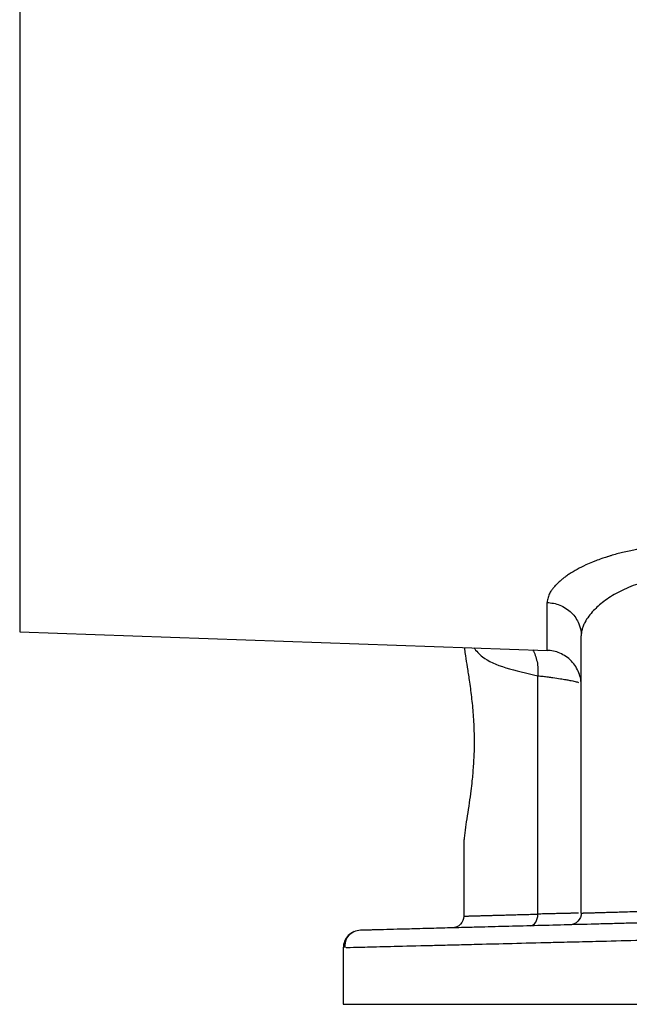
# Model space of a CAD drawing. Header units: inches. Extents: x 0.3 to 34.1, y 0.2 to 21.7.
# Tile 13 of 25: x 18.2 to 21, y 4.9 to 9.4. Entities that reach past the tile are written whole.
import ezdxf

# ---------------------------------------------------------------- set-up
doc = ezdxf.new("R2010")
doc.units = ezdxf.units.IN
doc.header["$MEASUREMENT"] = 0

msp = doc.modelspace()

# ---------------------------------------------------------------- linework, layer by layer
at = {"color": 8, "linetype": 'Continuous', "lineweight": 25}
msp.add_line((18.2427, 14.4951), (18.2427, 6.6115), dxfattribs=at)
at = {"color": 7, "linetype": 'Continuous', "lineweight": 25}
for p, q in [((20.6371, 6.5279), (20.6371, 6.745)), ((18.2427, 6.6115), (20.6371, 6.5279)), ((20.7915, 5.3349), (20.7915, 6.5937)), ((20.5943, 5.3302), (20.5943, 6.4128)), ((20.2582, 5.6435), (20.2582, 5.3209)), ((20.258, 5.593), (20.2582, 5.5932)), ((19.7115, 5.1767), (19.7115, 4.9205))]:
    msp.add_line(p, q, dxfattribs=at)
for points, knots in [([(21.2689, 7.0036), (21.2638, 7.0037), (21.2529, 7.0038), (21.2355, 7.0037), (21.2156, 7.0032), (21.1946, 7.0024), (21.1747, 7.0013), (21.1568, 7), (21.1393, 6.9985), (21.1091, 6.9954), (21.0765, 6.9911), (21.0421, 6.9854), (21.0147, 6.9802), (20.9869, 6.9742), (20.959, 6.9673), (20.9369, 6.9612), (20.9208, 6.9563), (20.9121, 6.9536), (20.9005, 6.9498), (20.8824, 6.9437), (20.8612, 6.9359), (20.837, 6.9264), (20.8078, 6.9137), (20.772, 6.8958), (20.7425, 6.8782), (20.7242, 6.8655), (20.7143, 6.8581), (20.7079, 6.8532), (20.7017, 6.848), (20.6929, 6.8407), (20.6832, 6.8317), (20.6722, 6.8204), (20.6625, 6.8089), (20.6544, 6.7973), (20.6484, 6.7871), (20.644, 6.7777), (20.6403, 6.7677), (20.6377, 6.7566), (20.6373, 6.749), (20.6371, 6.745)], [0, 0, 0, 0, 0.014823, 0.031678, 0.050879, 0.072901, 0.093518, 0.109545, 0.126326, 0.146003, 0.200517, 0.226387, 0.25484, 0.288326, 0.318101, 0.349719, 0.365498, 0.376128, 0.381256, 0.408426, 0.4441, 0.464211, 0.506699, 0.569067, 0.63121, 0.662198, 0.677535, 0.693126, 0.703986, 0.720652, 0.754818, 0.779866, 0.816318, 0.851853, 0.877656, 0.903144, 0.932055, 0.964367, 1, 1, 1, 1]), ([(21.2717, 6.8634), (21.2669, 6.8635), (21.2575, 6.8635), (21.2433, 6.8633), (21.2291, 6.8628), (21.215, 6.862), (21.2008, 6.8609), (21.1868, 6.8595), (21.1615, 6.8565), (21.1251, 6.8504), (21.0798, 6.8395), (21.0364, 6.8257), (20.9824, 6.8041), (20.9224, 6.7719), (20.876, 6.7369), (20.8452, 6.7069), (20.8243, 6.6823), (20.8092, 6.6584), (20.7999, 6.6378), (20.7948, 6.6218), (20.792, 6.6072), (20.7917, 6.598), (20.7915, 6.5937)], [0, 0, 0, 0, 0.017274, 0.03459, 0.051957, 0.069381, 0.08687, 0.104429, 0.122067, 0.182284, 0.24473, 0.305065, 0.36888, 0.494197, 0.620531, 0.675241, 0.747306, 0.825901, 0.873912, 0.919552, 0.96158, 1, 1, 1, 1]), ([(20.6371, 6.745), (20.6556, 6.7444), (20.6754, 6.7406), (20.7135, 6.7252), (20.7316, 6.7135), (20.7616, 6.6842), (20.7732, 6.6666), (20.7882, 6.6301), (20.7915, 6.6112), (20.7915, 6.5937)], [0, 0, 0, 0, 0.25, 0.25, 0.5, 0.5, 0.75, 0.75, 1, 1, 1, 1]), ([(20.2612, 6.541), (20.2615, 6.5379), (20.2626, 6.5263), (20.2667, 6.4973), (20.2738, 6.4521), (20.2835, 6.3896), (20.2933, 6.3177), (20.3, 6.2495), (20.3035, 6.1931), (20.3047, 6.16), (20.3052, 6.1385), (20.3053, 6.1297), (20.3052, 6.1219), (20.3053, 6.1047), (20.3052, 6.077), (20.3038, 6.0397), (20.3015, 6.0037), (20.2988, 5.9684), (20.2952, 5.9304), (20.2899, 5.8854), (20.2795, 5.8103), (20.2671, 5.7357), (20.2604, 5.6829), (20.2584, 5.6576), (20.2582, 5.648), (20.2582, 5.6435)], [0, 0, 0, 0, 0.0153203, 0.0571491, 0.1247519, 0.1922, 0.2709499, 0.3481845, 0.3884555, 0.4279888, 0.4394014, 0.4471334, 0.4520585, 0.4606596, 0.4941973, 0.5277402, 0.5628914, 0.5947823, 0.6274662, 0.6723027, 0.7292379, 0.8639557, 0.9399581, 0.9715813, 1, 1, 1, 1]), ([(20.7915, 6.368), (20.7915, 6.3865), (20.7882, 6.4065), (20.7732, 6.4451), (20.7616, 6.4637), (20.7316, 6.4947), (20.7135, 6.507), (20.6754, 6.5233), (20.6556, 6.5273), (20.6371, 6.5279)], [0, 0, 0, 0, 0.25, 0.25, 0.5, 0.5, 0.75, 0.75, 1, 1, 1, 1]), ([(20.2582, 5.3209), (20.2582, 5.3209), (20.2583, 5.3209), (20.2592, 5.3209), (20.2605, 5.321), (20.2624, 5.321), (20.2648, 5.3211), (20.2678, 5.3212), (20.2713, 5.3213), (20.2754, 5.3214), (20.28, 5.3215), (20.2851, 5.3216), (20.2908, 5.3218), (20.2971, 5.322), (20.3039, 5.3222), (20.3112, 5.3224), (20.3191, 5.3226), (20.3275, 5.3228), (20.3365, 5.3231), (20.3482, 5.3234), (20.3631, 5.3238), (20.382, 5.3243), (20.4026, 5.3249), (20.4249, 5.3255), (20.4489, 5.3262), (20.4746, 5.3269), (20.5019, 5.3276), (20.531, 5.3284), (20.5617, 5.3293), (20.5834, 5.3299), (20.5943, 5.3302)], [0, 0, 0, 0, 0.027379, 0.054805, 0.082277, 0.109797, 0.137363, 0.164976, 0.192635, 0.220342, 0.248095, 0.275895, 0.303743, 0.331636, 0.359577, 0.387565, 0.415599, 0.443681, 0.471809, 0.499985, 0.547648, 0.595831, 0.644533, 0.693755, 0.743497, 0.793758, 0.844539, 0.89584, 0.94766, 1, 1, 1, 1]), ([(20.7915, 5.3349), (20.7915, 5.3211), (20.786, 5.3075), (20.7668, 5.2878), (20.7533, 5.2819), (20.7396, 5.2816)], [0, 0, 0, 0, 0.5, 0.5, 1, 1, 1, 1]), ([(20.7915, 5.3349), (20.7916, 5.3349), (20.7917, 5.3349), (20.7925, 5.3349), (20.7939, 5.3349), (20.7958, 5.335), (20.7984, 5.3351), (20.8015, 5.3352), (20.8051, 5.3353), (20.8094, 5.3354), (20.8142, 5.3355), (20.8197, 5.3357), (20.8257, 5.3359), (20.8323, 5.3361), (20.8395, 5.3363), (20.8473, 5.3365), (20.8557, 5.3367), (20.8647, 5.337), (20.8743, 5.3373), (20.8844, 5.3376), (20.8951, 5.3379), (20.9064, 5.3382), (20.9182, 5.3385), (20.9369, 5.3391), (20.9642, 5.3399), (21.0023, 5.341), (21.0453, 5.3422), (21.0825, 5.3433), (21.1122, 5.3441), (21.1334, 5.3448), (21.1568, 5.3454), (21.1823, 5.3462), (21.2101, 5.347), (21.2401, 5.3479), (21.2609, 5.3485), (21.2717, 5.3488)], [0, 0, 0, 0, 0.021619, 0.043344, 0.065174, 0.08711, 0.109151, 0.131297, 0.153549, 0.175906, 0.198369, 0.220937, 0.24361, 0.26639, 0.289274, 0.312265, 0.33536, 0.358562, 0.381869, 0.405282, 0.4288, 0.452424, 0.476154, 0.49999, 0.560279, 0.623591, 0.689927, 0.759284, 0.786153, 0.815528, 0.84741, 0.881798, 0.918693, 0.958093, 1, 1, 1, 1]), ([(21.293, 5.296), (21.2845, 5.2958), (21.2652, 5.2953), (21.2333, 5.2945), (21.1951, 5.2935), (21.1407, 5.2921), (21.0796, 5.2905), (21.0093, 5.2886), (20.9539, 5.2872), (20.9064, 5.2859), (20.8355, 5.2841), (20.7296, 5.2813), (20.593, 5.2777), (20.4612, 5.2743), (20.3549, 5.2715), (20.2773, 5.2694), (20.2218, 5.268), (20.1718, 5.2667), (20.1261, 5.2655), (20.079, 5.2643), (20.0207, 5.2627), (19.954, 5.261), (19.8925, 5.2594), (19.8531, 5.2583), (19.8287, 5.2577), (19.8152, 5.2573), (19.8037, 5.257), (19.7963, 5.2569), (19.7919, 5.2567), (19.7898, 5.2567), (19.7895, 5.2567), (19.7894, 5.2567)], [0, 0, 0, 0, 0.010703, 0.0239884, 0.0399107, 0.0585563, 0.0922455, 0.1170913, 0.1480404, 0.163485, 0.1789203, 0.2407177, 0.3049196, 0.3691079, 0.4345679, 0.4725966, 0.5000461, 0.5328292, 0.5655276, 0.5898699, 0.6309936, 0.695603, 0.7593592, 0.8211515, 0.8520174, 0.8829486, 0.9052469, 0.9414701, 0.9618148, 0.9813495, 1, 1, 1, 1]), ([(20.2582, 5.3209), (20.2582, 5.3072), (20.2526, 5.2935), (20.2335, 5.2739), (20.22, 5.2679), (20.2062, 5.2676)], [0, 0, 0, 0, 0.5, 0.5, 1, 1, 1, 1]), ([(19.7894, 5.2567), (19.7791, 5.2564), (19.7689, 5.2541), (19.75, 5.2459), (19.7414, 5.2399), (19.727, 5.2251), (19.7213, 5.2164), (19.7135, 5.1973), (19.7115, 5.187), (19.7115, 5.1767)], [0, 0, 0, 0, 0.25, 0.25, 0.5, 0.5, 0.75, 0.75, 1, 1, 1, 1]), ([(19.7607, 5.2504), (19.7472, 5.2419), (19.7202, 5.2248), (19.7192, 5.1929), (19.7187, 5.1769)], [0, 0, 0, 0, 0.499526, 1, 1, 1, 1]), ([(19.7115, 4.9205), (19.7116, 4.9205), (19.7116, 4.9205), (19.7124, 4.9205), (19.7136, 4.9205), (19.7154, 4.9205), (19.7176, 4.9205), (19.7203, 4.9205), (19.7235, 4.9205), (19.7273, 4.9205), (19.7315, 4.9205), (19.7362, 4.9205), (19.7491, 4.9205), (19.7762, 4.9205), (19.8278, 4.9205), (19.8934, 4.9205), (19.9724, 4.9205), (20.0639, 4.9205), (20.1674, 4.9205), (20.2817, 4.9205), (20.4059, 4.9205), (20.5388, 4.9205), (20.6794, 4.9205), (20.8261, 4.9205), (20.9442, 4.9205), (21.0299, 4.9205), (21.0816, 4.9205), (21.1336, 4.9205), (21.1858, 4.9205), (21.2383, 4.9205), (21.2734, 4.9205), (21.2909, 4.9205)], [0, 0, 0, 0, 0.0113913, 0.0227675, 0.034132, 0.0454882, 0.0568395, 0.0681893, 0.079541, 0.090898, 0.1022636, 0.1136413, 0.1250345, 0.1875233, 0.2500236, 0.3125124, 0.3750127, 0.4375015, 0.5000018, 0.5624906, 0.6249909, 0.6874797, 0.74998, 0.8124688, 0.8749691, 0.8958409, 0.9166714, 0.9374817, 0.9582926, 0.9791251, 1, 1, 1, 1])]:
    msp.add_open_spline(points, degree=3, knots=knots, dxfattribs=at)
at = {"color": 8, "linetype": 'Continuous', "lineweight": 25}
for points, knots in [([(20.3033, 6.5396), (20.3152, 6.5255), (20.3461, 6.4888), (20.4425, 6.4463), (20.5437, 6.424), (20.5943, 6.4128)], [0, 0, 0, 0, 0.238342, 0.619553, 1, 1, 1, 1]), ([(20.57, 6.5303), (20.5701, 6.53), (20.5756, 6.5234), (20.5831, 6.5053), (20.5916, 6.4771), (20.5958, 6.4456), (20.5948, 6.4238), (20.5943, 6.4128)], [0, 0, 0, 0, 0.008542, 0.255849, 0.503846, 0.752042, 1, 1, 1, 1]), ([(20.5943, 6.4128), (20.5984, 6.4124), (20.6065, 6.4114), (20.6184, 6.41), (20.6299, 6.4085), (20.6411, 6.4071), (20.652, 6.4056), (20.6715, 6.403), (20.6959, 6.3994), (20.7211, 6.3952), (20.7392, 6.3918), (20.7529, 6.3891), (20.7637, 6.3866), (20.7728, 6.3844), (20.7774, 6.383), (20.7796, 6.3823)], [0, 0, 0, 0, 0.043736, 0.087473, 0.131209, 0.174945, 0.218681, 0.262417, 0.418701, 0.549878, 0.655941, 0.744859, 0.83184, 0.916887, 1, 1, 1, 1]), ([(20.7797, 5.3346), (20.7784, 5.3345), (20.7759, 5.3345), (20.7715, 5.3344), (20.7665, 5.3343), (20.7609, 5.3341), (20.7547, 5.334), (20.748, 5.3338), (20.7407, 5.3336), (20.7329, 5.3334), (20.7244, 5.3332), (20.7154, 5.333), (20.7058, 5.3328), (20.6956, 5.3326), (20.6849, 5.3323), (20.6736, 5.332), (20.6618, 5.3318), (20.6493, 5.3315), (20.6364, 5.3312), (20.6229, 5.3309), (20.6089, 5.3305), (20.5992, 5.3303), (20.5943, 5.3302)], [0, 0, 0, 0, 0.047751, 0.095739, 0.143964, 0.192425, 0.241122, 0.290057, 0.339228, 0.388635, 0.43828, 0.488161, 0.538279, 0.588634, 0.639226, 0.690054, 0.74112, 0.792422, 0.843961, 0.895737, 0.94775, 1, 1, 1, 1]), ([(21.2909, 5.2161), (21.222, 5.2144), (21.0918, 5.2111), (20.9428, 5.2074), (20.843, 5.2049), (20.7835, 5.2034), (20.7284, 5.2021), (20.6775, 5.2008), (20.5853, 5.1985), (20.4579, 5.1953), (20.3214, 5.1919), (20.2157, 5.1893), (20.1348, 5.1872), (20.0252, 5.1845), (19.9014, 5.1815), (19.7929, 5.1788), (19.7337, 5.1773), (19.7261, 5.1771), (19.7239, 5.177)], [0, 0, 0, 0, 0.087422, 0.164922, 0.193153, 0.219794, 0.244846, 0.268307, 0.290178, 0.374159, 0.45406, 0.505073, 0.554272, 0.601654, 0.721494, 0.838728, 0.953357, 1, 1, 1, 1])]:
    msp.add_open_spline(points, degree=3, knots=knots, dxfattribs=at)
at = {"color": 7, "linetype": 'Continuous', "lineweight": 25}
msp.add_open_spline([(20.5603, 5.2769), (20.5695, 5.2771), (20.5874, 5.2889), (20.5945, 5.3164), (20.5943, 5.3302)], degree=3, dxfattribs=at)

doc.saveas('drawing.dxf')
